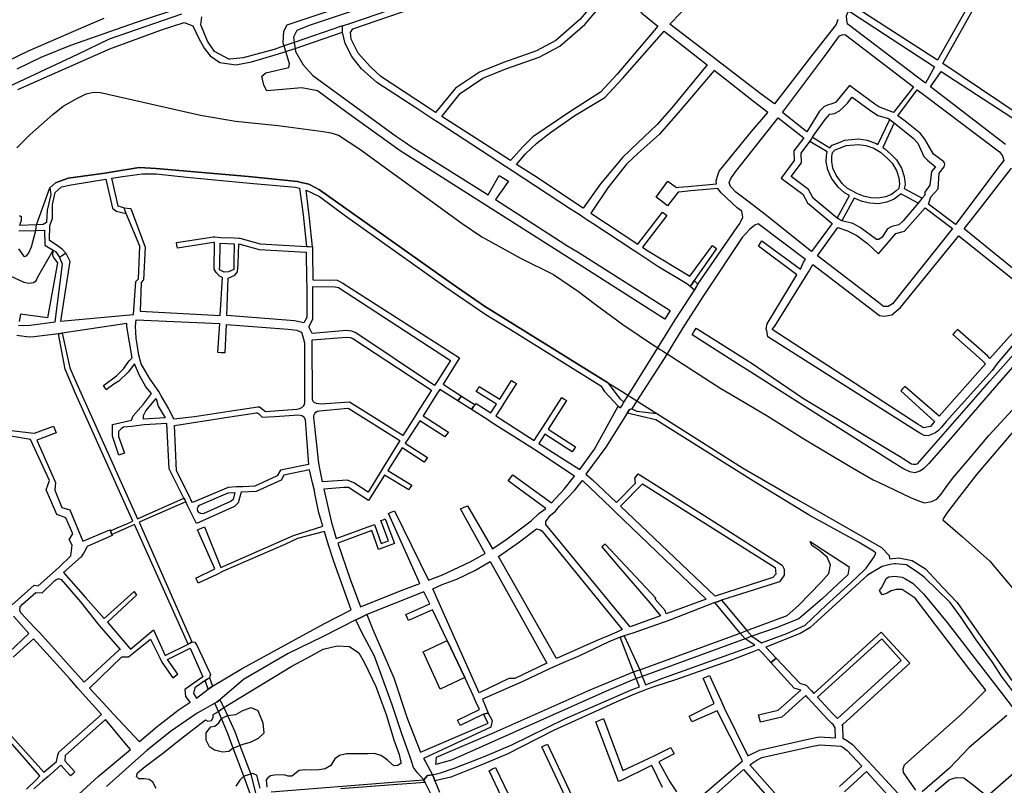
# Model space of a CAD drawing. Header units: metres. Extents: x 89872 to 99175, y 455036 to 468911.
# Tile 183 of 196: x 96017 to 96874, y 464638 to 465304. Entities that reach past the tile are written whole.
import ezdxf

# ---------------------------------------------------------------- set-up
doc = ezdxf.new("R2010")
doc.units = ezdxf.units.M
doc.layers.add('Waterdeel', color=7, linetype='Continuous', true_color=0x00aaff)
doc.layers.add('Wegdeel', color=7, linetype='Continuous', true_color=0x9a9a9a)
doc.layers.add('Wegdeel doorgaand', color=1, linetype='Continuous')

msp = doc.modelspace()

# ---------------------------------------------------------------- linework, layer by layer
at = {"layer": 'Waterdeel', "lineweight": -3}
for p, q in [((96503.21, 465376.83), (96268.82, 465298.53)), ((96249.67, 465299.09), (96369.04, 465339.09)), ((96246.3, 465283.32), (96246.86, 465293.46)), ((96246.86, 465293.46), (96249.67, 465299.09)), ((96258.12, 465294.03), (96255.3, 465288.39)), ((96268.82, 465298.53), (96258.12, 465294.03)), ((96247.12, 465280.68), (96246.3, 465283.32)), ((96255.3, 465288.39), (96255.94, 465283.71)), ((96255.94, 465283.71), (96256.23, 465281.6)), ((96247.71, 465278.79), (96247.12, 465280.68)), ((96248.62, 465275.88), (96247.71, 465278.79)), ((96251.93, 465265.3), (96248.62, 465275.88)), ((96256.23, 465281.6), (96256.64, 465278.61)), ((96256.64, 465278.61), (96256.99, 465276)), ((96256.99, 465276), (96263.75, 465264.17)), ((96251.36, 465261.92), (96251.93, 465265.3)), ((96227.72, 465254.59), (96231.09, 465257.41)), ((96231.09, 465257.41), (96251.36, 465261.92)), ((96263.75, 465264.17), (96272.2, 465255.16)), ((96229.4, 465246.71), (96227.72, 465254.59)), ((96272.2, 465255.16), (96345.04, 465202.08)), ((96232.22, 465241.64), (96229.4, 465246.71)), ((96262.62, 465244.45), (96232.22, 465241.64)), ((96276.14, 465241.64), (96262.62, 465244.45)), ((96301.71, 465222.78), (96276.14, 465241.64)), ((96348.1, 465189.63), (96301.71, 465222.78)), ((96345.04, 465202.08), (96352.61, 465196.85)), ((96352.61, 465196.85), (96357.68, 465193.2)), ((96488.66, 465100.2), (96348.1, 465189.63)), ((96357.68, 465193.2), (96424.74, 465151.27)), ((96424.74, 465151.27), (96434.35, 465168.23)), ((96442.26, 465163.14), (96430.96, 465147.31)), ((96434.35, 465168.23), (96442.26, 465163.14)), ((96430.96, 465147.31), (96481.38, 465114.79)), ((96481.38, 465114.79), (96493.2, 465107.17)), ((96032.92, 465079.93), (96046.03, 465102.66)), ((96046.03, 465102.66), (96045.73, 465098.51)), ((96493.2, 465107.17), (96502.86, 465101.32)), ((96045.73, 465098.51), (96046.97, 465095.97)), ((96046.97, 465095.97), (96049.86, 465092.12)), ((96578.45, 465043.29), (96488.66, 465100.2)), ((96502.86, 465101.32), (96582.97, 465050.64)), ((96049.86, 465092.12), (96041.17, 465044.45)), ((96008.91, 465080.78), (96020.6, 465075.32)), ((96031.45, 465076.52), (96032.92, 465079.93)), ((96020.6, 465075.32), (96024.94, 465074.42)), ((96024.94, 465074.42), (96028.97, 465075.02)), ((96028.97, 465075.02), (96031.45, 465076.52)), ((96017.73, 465047.56), (96016.7, 465041.22)), ((96041.17, 465044.45), (96017.73, 465047.56)), ((96580.61, 465046.81), (96578.45, 465043.29)), ((96582.97, 465050.64), (96580.61, 465046.81)), ((96603.67, 465032.29), (96605.63, 465035.46)), ((96605.63, 465035.46), (96650.31, 465007.13)), ((96861.22, 464989.19), (96905.78, 465040)), ((96910.24, 465035.4), (96870.69, 464990)), ((96602.07, 465029.69), (96603.67, 465032.29)), ((96644.88, 465002.37), (96602.07, 465029.69)), ((96647.61, 465000.62), (96644.88, 465002.37)), ((96649.85, 464999.19), (96647.61, 465000.62)), ((96650.31, 465007.13), (96651.33, 465006.38)), ((96651.33, 465006.38), (96652.71, 465005.88)), ((96652.71, 465005.88), (96698.91, 464974.35)), ((96692.37, 464972.05), (96649.85, 464999.19)), ((96798.09, 464917.54), (96861.22, 464989.19)), ((96870.69, 464990), (96822.43, 464934.27)), ((96698.91, 464974.35), (96780.97, 464924.82)), ((96777.09, 464918.69), (96692.37, 464972.05)), ((96822.43, 464934.27), (96808.05, 464917.66)), ((96780.97, 464924.82), (96783.88, 464923.17)), ((96783.88, 464923.17), (96785.72, 464922.04)), ((96780.01, 464916.85), (96777.09, 464918.69)), ((96781.73, 464915.77), (96780.01, 464916.85)), ((96785.41, 464913.45), (96781.73, 464915.77)), ((96785.72, 464922.04), (96793.02, 464917.54)), ((96793.02, 464917.54), (96794.4, 464917.06)), ((96794.4, 464917.06), (96796.36, 464917.1)), ((96796.36, 464917.1), (96798.09, 464917.54)), ((96808.05, 464917.66), (96803.4, 464913.15)), ((96791.62, 464910.44), (96785.41, 464913.45)), ((96795.96, 464909.54), (96791.62, 464910.44)), ((96800.3, 464911.04), (96795.96, 464909.54)), ((96803.4, 464913.15), (96800.3, 464911.04)), ((96706.22, 464846.54), (96704.64, 464849.74)), ((96704.64, 464849.74), (96738.77, 464827.99)), ((96712.39, 464842.36), (96706.22, 464846.54)), ((96719.49, 464836.28), (96712.39, 464842.36)), ((96722.53, 464829.68), (96719.49, 464836.28)), ((96721.01, 464822.08), (96722.53, 464829.68)), ((96714.42, 464814.47), (96721.01, 464822.08)), ((96737.59, 464820.91), (96715.1, 464800.07)), ((96738.77, 464827.99), (96737.59, 464820.91)), ((96773.11, 464819.25), (96778.29, 464819.87)), ((96778.29, 464819.87), (96784.94, 464818.76)), ((96694.65, 464794.18), (96714.42, 464814.47)), ((96766.82, 464809.51), (96769.29, 464813.95)), ((96769.29, 464813.95), (96771, 464817.59)), ((96771, 464817.59), (96773.11, 464819.25)), ((96784.94, 464818.76), (96787.77, 464817.56)), ((96787.77, 464817.56), (96794.35, 464813.5)), ((96794.35, 464813.5), (96803.41, 464804.26)), ((96765.22, 464807.42), (96766.82, 464809.51)), ((96767.56, 464803.6), (96765.22, 464807.42)), ((96771.75, 464804.83), (96767.56, 464803.6)), ((96775.33, 464807.05), (96771.75, 464804.83)), ((96779.52, 464808.16), (96775.33, 464807.05)), ((96784.7, 464808.16), (96779.52, 464808.16)), ((96796.12, 464800.74), (96784.7, 464808.16)), ((96803.41, 464804.26), (96824, 464779.41)), ((96684.78, 464785.41), (96694.65, 464794.18)), ((96715.1, 464800.07), (96695.01, 464782.57)), ((96843.68, 464738.2), (96796.12, 464800.74)), ((96649.78, 464772.46), (96684.78, 464785.41)), ((96695.01, 464782.57), (96675.29, 464774.68)), ((96824, 464779.41), (96884.67, 464700.96)), ((96556.61, 464738.32), (96643.74, 464770.24)), ((96643.74, 464770.24), (96646.88, 464771.4)), ((96646.88, 464771.4), (96649.78, 464772.46)), ((96675.29, 464774.68), (96654.1, 464767.53)), ((96648.3, 464765.19), (96558.7, 464732.4)), ((96651.86, 464766.63), (96648.3, 464765.19)), ((96654.1, 464767.53), (96651.86, 464766.63)), ((96513.35, 464721.06), (96551.19, 464736.59)), ((96551.19, 464736.59), (96553.83, 464737.44)), ((96553.83, 464737.44), (96556.61, 464738.32)), ((96857.66, 464720.76), (96843.68, 464738.2)), ((96553.4, 464730.68), (96528.63, 464720.45)), ((96556.28, 464731.61), (96553.4, 464730.68)), ((96558.7, 464732.4), (96556.28, 464731.61)), ((96528.63, 464720.45), (96392.62, 464659.85)), ((96429.83, 464683.71), (96513.35, 464721.06)), ((96849.38, 464712.58), (96857.66, 464720.76)), ((96836.75, 464700.1), (96849.38, 464712.58)), ((96786.9, 464655.59), (96836.75, 464700.1)), ((96875.74, 464698.47), (96843.18, 464670.68)), ((96379.69, 464662.34), (96429.83, 464683.71)), ((96843.18, 464670.68), (96826.11, 464652.94)), ((96392.62, 464659.85), (96379.18, 464655.95)), ((96379.18, 464655.95), (96379.39, 464658.51)), ((96379.39, 464658.51), (96379.69, 464662.34)), ((96785.63, 464652.23), (96786.9, 464655.59)), ((96785.9, 464648.96), (96785.63, 464652.23)), ((96791.24, 464641.43), (96785.9, 464648.96)), ((96826.11, 464652.94), (96802.32, 464632.25)), ((96796.78, 464633.6), (96791.24, 464641.43))]:
    msp.add_line(p, q, dxfattribs=at)
for points in [[(96014.65, 465192.01), (96026.3, 465203.66), (96045.92, 465221.1), (96054.86, 465228.34), (96066.89, 465235), (96075.06, 465238.95), (96081.32, 465240.58), (96087.32, 465240.31), (96174.43, 465220.51), (96204.72, 465215.24), (96242.04, 465211.43), (96281.14, 465206.24), (96287.81, 465205.16), (96294.35, 465203.12), (96312.87, 465190.86), (96401.94, 465126.28), (96419.1, 465114.7), (96453.43, 465095.9), (96481.49, 465082), (96503.28, 465067.29), (96517.73, 465056.25), (96541.69, 465038.54), (96556.13, 465029), (96568.58, 465020.65), (96572.26, 465018.26), (96574.4, 465016.87), (96576.23, 465015.68), (96580.32, 465013.03), (96583.6, 465010.89), (96594.3, 465003.92), (96626.95, 464982.95), (96630.58, 464980.81), (96636.11, 464977.55), (96667.81, 464958.84), (96699.41, 464939.22), (96739.45, 464914.97), (96759.72, 464903.58), (96764.67, 464901.17), (96792.04, 464888.01), (96799.83, 464885.02), (96804.32, 464883.52), (96810.3, 464884.72), (96815.09, 464886.81), (96818.68, 464891.01), (96822.92, 464896.92), (96828.56, 464904.78), (96841.8, 464920.27), (96860.29, 464941.9), (96887.52, 464971.54)], [(96016, 465104.29), (96020.3, 465098.28), (96021.4, 465097.73), (96023.1, 465098.15), (96024.71, 465100.17), (96027.46, 465106), (96031.01, 465120.4), (96031.39, 465123.02), (96031.68, 465125.06), (96043.32, 465157.27), (96048.23, 465161.63), (96059.12, 465165.72), (96091.06, 465170.17), (96096.33, 465171.02), (96120.96, 465174.98), (96135.94, 465174.17), (96216.17, 465167.15), (96258.66, 465162.79), (96261.82, 465162.06), (96267.6, 465160.73), (96269.29, 465160.34), (96278, 465155.71), (96393.23, 465073.83), (96421.56, 465054.62), (96529.21, 464987.5), (96542.74, 464979.3), (96546.41, 464976.92), (96548.55, 464975.54), (96553.93, 464972.08), (96558.01, 464969.54), (96571.41, 464961.18), (96646.02, 464913.88), (96692.07, 464887.27), (96716.62, 464873.49), (96766.9, 464844.75), (96773.49, 464837.72), (96773.79, 464834.87), (96781.87, 464835.77), (96793.54, 464833.38), (96805.21, 464826.19), (96820.18, 464809.87), (96832.75, 464796.7), (96847.12, 464776.04), (96880.34, 464729.04)], [(96016.83, 465133.32), (96018.26, 465132.48), (96018.26, 465128.93), (96016.91, 465124.63)], [(96884.83, 464949.69), (96849.81, 464908.37), (96834.83, 464888.98), (96824.37, 464875.44), (96820.78, 464870.2), (96820.18, 464868.7), (96837.24, 464854.03), (96861.18, 464832.77), (96896.21, 464791.16)], [(96135.82, 464635.19), (96132.91, 464640.58), (96129.59, 464643.08), (96125.44, 464643.49), (96120.87, 464643.49), (96118.8, 464645.57), (96119.63, 464648.89), (96126.27, 464654.29), (96141.21, 464665.5), (96156.99, 464678.05), (96178.79, 464694.79), (96180.82, 464693.77), (96183.86, 464694.28), (96185.38, 464696.82), (96185.38, 464699.35), (96189.96, 464702.18), (96191.77, 464703.49), (96194.65, 464705.56), (96253.83, 464741.44), (96270.56, 464750.57), (96281.2, 464756.15), (96293.18, 464759.18), (96304.02, 464758.69), (96312.13, 464753.11), (96317.2, 464744.49), (96326.83, 464723.69), (96335.96, 464699.35), (96342.55, 464677.54), (96347.22, 464664.67), (96348.76, 464657.72), (96348.88, 464657.19), (96345.97, 464655.12), (96342.46, 464654.94), (96337.07, 464659.89), (96334.37, 464661.71), (96331.28, 464663.7), (96325.72, 464665.52), (96319.93, 464665.36), (96310.48, 464665.28), (96301.35, 464665.36), (96295.32, 464663.85), (96291.19, 464660.92), (96287.7, 464655.12), (96282.7, 464652.11), (96277.7, 464651.39), (96271.11, 464651.16), (96265.32, 464651.47), (96260.24, 464650.76), (96257.7, 464648.77), (96253.73, 464645.92), (96250.71, 464645.84), (96247.05, 464647.15), (96238.72, 464646.66), (96235.38, 464646.19), (96232.93, 464644.45), (96231.58, 464642.79), (96232.14, 464636.3)], [(96226.21, 464635.45), (96223.41, 464646.81), (96219.67, 464648.06), (96218.12, 464647.62), (96215.41, 464646.85), (96212.16, 464645.94), (96208.46, 464642.24), (96205.14, 464637.26)]]:
    msp.add_lwpolyline(points, dxfattribs=at)
msp.add_lwpolyline([(96192.72, 464695.97), (96194.53, 464696.88), (96197.79, 464698.52), (96205.16, 464699.35), (96211.24, 464702.9), (96218.34, 464705.44), (96224.3, 464702.95), (96228.48, 464692.25), (96229.49, 464683.12), (96224.42, 464678.56), (96217.6, 464675.05), (96212.2, 464673.8), (96208.54, 464672.55), (96205.27, 464671.15), (96202.87, 464670.13), (96198.91, 464667.16), (96193.52, 464666.74), (96186.46, 464668.41), (96182.31, 464671.31), (96179.3, 464677.04), (96179.3, 464683.63), (96183.36, 464688.7), (96186.9, 464689.21), (96190.45, 464692.25)], close=True, dxfattribs=at)
at = {"layer": 'Wegdeel'}
for p, q in [((96157.9, 465308.43), (96094.95, 465286.56)), ((96140.45, 465294.59), (96160.29, 465301.07)), ((96160.29, 465301.07), (96167.66, 465298.12)), ((96174.79, 465299.09), (96175.42, 465306.01)), ((96095.4, 465278.25), (96140.45, 465294.59)), ((96167.66, 465298.12), (96172.54, 465287.83)), ((96180.42, 465285.01), (96174.79, 465299.09)), ((96297.93, 465298.13), (96255.94, 465283.71)), ((96256.64, 465278.61), (96297.87, 465292.67)), ((96297.87, 465292.67), (96297.9, 465295.38)), ((96297.9, 465295.38), (96297.93, 465298.13)), ((96094.95, 465286.56), (96067.43, 465273.22)), ((96172.54, 465287.83), (96177.61, 465278.82)), ((96186.61, 465276), (96180.42, 465285.01)), ((96255.94, 465283.71), (96247.12, 465280.68)), ((96015.45, 465242.77), (96095.4, 465278.25)), ((96177.61, 465278.82), (96182.67, 465272.06)), ((96199, 465269.24), (96186.61, 465276)), ((96238.41, 465277.69), (96211.39, 465270.37)), ((96218.71, 465266.99), (96242.35, 465273.75)), ((96247.12, 465280.68), (96238.41, 465277.69)), ((96242.35, 465273.75), (96248.62, 465275.88)), ((96248.62, 465275.88), (96256.64, 465278.61)), ((96067.43, 465273.22), (95997.89, 465240.82)), ((96182.67, 465272.06), (96191.12, 465266.42)), ((96191.12, 465266.42), (96199.36, 465265.1)), ((96200.04, 465269.33), (96199, 465269.24)), ((96211.39, 465270.37), (96200.04, 465269.33)), ((96205.2, 465264.17), (96218.71, 465266.99)), ((96199.36, 465265.1), (96205.2, 465264.17)), ((96096.33, 465171.02), (96091.06, 465170.17)), ((96120.96, 465174.98), (96096.33, 465171.02)), ((96135.94, 465174.17), (96120.96, 465174.98)), ((96216.17, 465167.15), (96135.94, 465174.17)), ((96059.12, 465165.72), (96048.23, 465161.63)), ((96091.06, 465170.17), (96059.12, 465165.72)), ((96061.85, 465160), (96091.91, 465164.95)), ((96091.91, 465164.95), (96096.11, 465147.17)), ((96097.16, 465165.81), (96106.52, 465167.35)), ((96101.22, 465148.02), (96097.16, 465165.81)), ((96106.52, 465167.35), (96123.95, 465169.53)), ((96123.95, 465169.53), (96135.94, 465169.53)), ((96135.94, 465169.53), (96162.36, 465166.54)), ((96162.36, 465166.54), (96217.26, 465161.29)), ((96258.66, 465162.79), (96216.17, 465167.15)), ((96261.82, 465162.06), (96258.66, 465162.79)), ((96048.23, 465161.63), (96043.32, 465157.27)), ((96043.32, 465157.27), (96044.32, 465151.43)), ((96047.95, 465153.19), (96053.4, 465158.09)), ((96053.4, 465158.09), (96061.85, 465160)), ((96217.26, 465161.29), (96257.03, 465158.02)), ((96257.03, 465158.02), (96260.65, 465156.99)), ((96260.65, 465156.99), (96263.71, 465133.98)), ((96267.6, 465160.73), (96261.82, 465162.06)), ((96269.35, 465130.91), (96266.36, 465155.36)), ((96266.36, 465155.36), (96278, 465149.85)), ((96269.29, 465160.34), (96267.6, 465160.73)), ((96278, 465155.71), (96269.29, 465160.34)), ((96393.23, 465073.83), (96278, 465155.71)), ((96044.32, 465151.43), (96041.01, 465137.93)), ((96045.5, 465142.83), (96047.95, 465153.19)), ((96096.11, 465147.17), (96097.89, 465139.68)), ((96102.74, 465141.3), (96101.22, 465148.02)), ((96278, 465149.85), (96300.61, 465132.95)), ((96041.01, 465137.93), (96040.27, 465127.14)), ((96045.5, 465130.57), (96045.5, 465142.83)), ((96097.89, 465139.68), (96101.13, 465137.03)), ((96101.13, 465137.03), (96109.67, 465135.06)), ((96107.74, 465140.03), (96102.74, 465141.3)), ((96108.47, 465138.16), (96107.74, 465140.03)), ((96109.67, 465135.06), (96108.47, 465138.16)), ((96043.21, 465124.63), (96045.5, 465130.57)), ((96263.71, 465133.98), (96266.54, 465106.38)), ((96271.81, 465106.07), (96269.35, 465130.91)), ((96300.61, 465132.95), (96386.97, 465071.65)), ((96016.36, 465120.03), (96031.01, 465120.4)), ((96031.68, 465125.06), (96016.91, 465124.63)), ((96031.01, 465120.4), (96038.55, 465120.64)), ((96037.57, 465125.48), (96031.68, 465125.06)), ((96040.27, 465127.14), (96037.57, 465125.48)), ((96038.55, 465120.64), (96038.94, 465107.53)), ((96043.14, 465111.57), (96043.21, 465124.63)), ((96048.78, 465107.76), (96043.14, 465111.57)), ((96038.94, 465107.53), (96046.32, 465103.2)), ((96046.32, 465103.2), (96048.32, 465102.03)), ((96054.14, 465104.13), (96048.78, 465107.76)), ((96057.19, 465100.58), (96054.14, 465104.13)), ((96266.54, 465106.38), (96268.94, 465106.24)), ((96268.94, 465106.24), (96271.81, 465106.07)), ((96048.32, 465102.03), (96051.61, 465096.97)), ((96051.61, 465096.97), (96054.34, 465098.73)), ((96054.34, 465098.73), (96057.19, 465100.58)), ((96386.97, 465071.65), (96422.65, 465047.12)), ((96421.56, 465054.62), (96393.23, 465073.83)), ((96600.41, 465071.49), (96602.13, 465073.98)), ((96604.03, 465068.49), (96600.41, 465071.49)), ((96602.13, 465073.98), (96603.97, 465076.66)), ((96603.97, 465076.66), (96607.03, 465073.73)), ((96605.76, 465071.52), (96604.03, 465068.49)), ((96607.03, 465073.73), (96605.76, 465071.52)), ((96529.21, 464987.5), (96421.56, 465054.62)), ((96422.65, 465047.12), (96447.98, 465031.86)), ((96050.93, 465030.56), (96052.42, 465030.76)), ((96056.7, 464999.65), (96050.93, 465030.56)), ((96052.42, 465030.76), (96053.97, 465030.98)), ((96053.97, 465030.98), (96060.83, 465000.83)), ((96447.98, 465031.86), (96522.52, 464985.24)), ((96065.59, 464978.61), (96056.7, 464999.65)), ((96060.83, 465000.83), (96066.49, 464987.52)), ((96066.49, 464987.52), (96119.6, 464869.47)), ((96522.52, 464985.24), (96525.76, 464980.32)), ((96539.51, 464973.97), (96529.21, 464987.5)), ((96115.53, 464867.67), (96065.59, 464978.61)), ((96398.28, 464972.08), (96400.1, 464974.59)), ((96400.1, 464974.59), (96401.37, 464976.34)), ((96401.37, 464976.34), (96413.22, 464968.61)), ((96525.76, 464980.32), (96537.88, 464967.58)), ((96542.67, 464970.95), (96539.51, 464973.97)), ((96410.01, 464964.78), (96398.28, 464972.08)), ((96411.98, 464967.13), (96410.01, 464964.78)), ((96413.22, 464968.61), (96411.98, 464967.13)), ((96537.88, 464967.58), (96539.68, 464966.15)), ((96539.68, 464966.15), (96540.81, 464967.97)), ((96540.81, 464967.97), (96542.67, 464970.95)), ((96173.57, 464881.61), (96198.37, 464892.14)), ((96198.37, 464892.14), (96204.34, 464892.41)), ((96204.34, 464892.41), (96202.68, 464886.33)), ((96119.6, 464869.47), (96159.85, 464887.62)), ((96161.53, 464884.24), (96121.02, 464866.58)), ((96159.85, 464887.62), (96160.35, 464886.62)), ((96160.35, 464886.62), (96161.53, 464884.24)), ((96171.88, 464878.82), (96172.24, 464880.08)), ((96172.24, 464880.08), (96173.57, 464881.61)), ((96201.02, 464884.88), (96176.76, 464873.97)), ((96202.68, 464886.33), (96201.02, 464884.88)), ((96171.74, 464878.34), (96171.88, 464878.82)), ((96172.03, 464876.55), (96171.74, 464878.34)), ((96173.06, 464875.06), (96172.03, 464876.55)), ((96174.62, 464874.15), (96173.06, 464875.06)), ((96176.76, 464873.97), (96174.62, 464874.15)), ((96102.01, 464861.69), (96110.34, 464865.38)), ((96110.34, 464865.38), (96115.53, 464867.67)), ((96116.87, 464864.68), (96111.66, 464862.38)), ((96163.65, 464760.54), (96116.87, 464864.68)), ((96121.02, 464866.58), (96166.88, 464762.76)), ((96095.96, 464859.02), (96102.01, 464861.69)), ((96096.7, 464857.35), (96095.96, 464859.02)), ((96097.29, 464856.02), (96096.7, 464857.35)), ((96103.34, 464858.7), (96097.29, 464856.02)), ((96111.66, 464862.38), (96103.34, 464858.7)), ((96313.31, 464783.56), (96318.96, 464786.32)), ((96318.96, 464786.32), (96324.3, 464773.39)), ((96309.59, 464781.74), (96313.31, 464783.56)), ((96314.66, 464770.86), (96309.59, 464781.74)), ((96325.82, 464750.07), (96314.66, 464770.86)), ((96324.3, 464773.39), (96342.55, 464731.3)), ((96165.57, 464761.86), (96163.65, 464760.54)), ((96166.88, 464762.76), (96165.57, 464761.86)), ((96368.09, 464753.83), (96389, 464763.69)), ((96389, 464763.69), (96404.23, 464731.72)), ((96383.01, 464721.53), (96368.09, 464753.83)), ((96341.03, 464707.97), (96325.82, 464750.07)), ((96178.5, 464728.94), (96180.28, 464730.07)), ((96181.04, 464721.41), (96178.5, 464728.94)), ((96180.28, 464730.07), (96182.09, 464731.3)), ((96182.09, 464731.3), (96184.87, 464724.06)), ((96342.55, 464731.3), (96354.21, 464696.31)), ((96404.23, 464731.72), (96383.01, 464721.53)), ((96183.42, 464723.06), (96181.04, 464721.41)), ((96184.87, 464724.06), (96183.42, 464723.06)), ((96349.65, 464682.62), (96341.03, 464707.97)), ((96420.59, 464699.76), (96422.78, 464700.27)), ((96422.78, 464700.27), (96424.75, 464700.72)), ((96424.75, 464700.72), (96428.18, 464694.39)), ((96354.21, 464696.31), (96365.79, 464666.81)), ((96365.79, 464666.81), (96424.51, 464691.91)), ((96424.51, 464691.91), (96420.59, 464699.76)), ((96428.18, 464694.39), (96427.1, 464688.59)), ((96427.1, 464688.59), (96368.44, 464661.34)), ((96356.56, 464663.2), (96349.65, 464682.62)), ((96358.29, 464657.97), (96356.56, 464663.2)), ((96359.81, 464653.36), (96358.29, 464657.97)), ((96368.44, 464661.34), (96370.1, 464658.27)), ((96370.1, 464658.27), (96376.23, 464646.91)), ((96363.17, 464648.71), (96359.81, 464653.36)), ((96368.54, 464642.62), (96363.17, 464648.71)), ((96371.86, 464646.39), (96368.54, 464642.62)), ((96376.23, 464646.91), (96371.86, 464646.39))]:
    msp.add_line(p, q, dxfattribs=at)
for points in [[(96378.95, 465222.91), (96372.01, 465227.45), (96331.31, 465254.03), (96322.31, 465262.48), (96311.61, 465274.31), (96305.41, 465286.7), (96304.85, 465292.34), (96306.78, 465295.71), (96369.6, 465317.12), (96518.7, 465366.97), (96524.61, 465349.79), (96535.01, 465335.93), (96527.34, 465329.79), (96521.23, 465323.32), (96504.34, 465303.6), (96483.51, 465285.58), (96466.61, 465276.56), (96437.9, 465266.42), (96417.07, 465257.97), (96396.24, 465243.89)], [(96444.1, 465181.02), (96384.41, 465219.4), (96400.19, 465239.29), (96419.92, 465252.62), (96440.04, 465260.78), (96469.05, 465271.03), (96486.94, 465280.57), (96508.62, 465299.34), (96530.57, 465325.04), (96538.77, 465331.71), (96558.46, 465309.11), (96572.11, 465297.91), (96536.99, 465256.28), (96522.35, 465240.51), (96495.65, 465223.3), (96463.57, 465201.65), (96454.53, 465192.6)], [(96805.18, 465248.22), (96798.12, 465253.59), (96737.77, 465299.5), (96737.14, 465299.8), (96736.59, 465303.39), (96736.4, 465306.87), (96737.47, 465310.21), (96738.82, 465310.91), (96740.27, 465310.09), (96812.81, 465262.45)], [(96507.35, 465139.66), (96464.87, 465167.67), (96449.24, 465177.71), (96457, 465186.79), (96467.07, 465196.19), (96478.97, 465205.39), (96500.07, 465220.21), (96526.13, 465235.85), (96541.45, 465252.35), (96577.9, 465293.5), (96615.19, 465264.19), (96584.29, 465226.99), (96571.66, 465212.33), (96554.71, 465196.5), (96541.72, 465184.06), (96522.5, 465160.88)], [(96701.86, 465206.08), (96680.57, 465222.74), (96717.23, 465271.68), (96730.33, 465289.66), (96733.38, 465290.54), (96735.39, 465290.33), (96794.78, 465245.26), (96777.33, 465222.96), (96764.63, 465227.73), (96760.95, 465229.98), (96738.93, 465246.28), (96726.75, 465231.48), (96722.89, 465229.98), (96720.38, 465229.48), (96716.69, 465227.89), (96713.01, 465224.12)], [(96831.28, 465125.59), (96807.73, 465143.16), (96809.67, 465149.48), (96816.09, 465156.59), (96817, 465170.22), (96821.28, 465175.55), (96821.89, 465177.92), (96820.97, 465180), (96815.17, 465184.44), (96812.11, 465186.52), (96804.47, 465199.55), (96800.5, 465204.89), (96787.36, 465215.26), (96781.01, 465220.05), (96798, 465242.65), (96804.42, 465237.61), (96869.45, 465188.58), (96872.2, 465185.32), (96873.4, 465181.06), (96869.71, 465176.77)], [(96764.59, 465112.51), (96762.59, 465112.51), (96748.18, 465122.99), (96741.77, 465126.48), (96732.26, 465128.68), (96729.59, 465130.26), (96728.13, 465131.12), (96707.4, 465148.43), (96703.38, 465155.99), (96688.37, 465167.19), (96697.22, 465179.02), (96696.97, 465187.49), (96704.55, 465197.56), (96705.81, 465199.65), (96706.8, 465201.3), (96707.9, 465203.12), (96717.71, 465216.92), (96721.81, 465221.54), (96725.9, 465221.94), (96730.4, 465224.32), (96733.9, 465227.55), (96737.19, 465230.92), (96741.44, 465236.17), (96756.32, 465225.11), (96763.53, 465220.3), (96773, 465217.71), (96774.04, 465216.88), (96775.61, 465215.63), (96777.91, 465213.78), (96794.39, 465200.44), (96798.36, 465196.29), (96803.56, 465184.74), (96806.92, 465181.48), (96813.95, 465175.55), (96810.28, 465171.7), (96808.75, 465159.55), (96804.47, 465153.63), (96804.47, 465150.96), (96802.21, 465148.26), (96800.81, 465146.6), (96799.82, 465145.41), (96798.6, 465143.96), (96785.83, 465128.74), (96781.8, 465125.32), (96775.8, 465123.77), (96772.2, 465121.83), (96767.39, 465114.45)], [(96706.01, 465102.04), (96665.62, 465134.3), (96651.58, 465144.96), (96640.07, 465153.71), (96636.12, 465157.93), (96635.47, 465158.62), (96634.43, 465161.94), (96635.62, 465165.52), (96639.92, 465171.35), (96676.89, 465218.14), (96699.15, 465200.91), (96690.52, 465189.57), (96690.77, 465181.06), (96679.43, 465165.9), (96698.41, 465151.72), (96702.35, 465144.33), (96723.92, 465126.33)], [(96719.62, 465188.52), (96704.55, 465197.56), (96705.81, 465199.65), (96706.8, 465201.3), (96721.89, 465192.26), (96724, 465194.37), (96730.79, 465196.98), (96734.79, 465198.8), (96746.84, 465199.83), (96754.27, 465198.77), (96762.23, 465196), (96763.65, 465195.14), (96774.04, 465216.88), (96775.61, 465215.63), (96777.91, 465213.78), (96767.91, 465192.55), (96769.31, 465191.69), (96775.25, 465186.41), (96779.89, 465181.77), (96784.35, 465174.46), (96786.46, 465167.08), (96787.38, 465160.25), (96786.62, 465156.76), (96802.21, 465148.26), (96800.81, 465146.6), (96799.82, 465145.41), (96798.6, 465143.96), (96783.68, 465152.1), (96782.81, 465151.24), (96777.87, 465147.39), (96771.47, 465145.02), (96764.35, 465143.59), (96756.83, 465144.11), (96749.9, 465145.5), (96743.14, 465148.44), (96732.26, 465128.68), (96729.59, 465130.26), (96728.13, 465131.12), (96738.97, 465150.64), (96734.57, 465153.08), (96729.23, 465158.06), (96723.48, 465165.85), (96720.12, 465173.1), (96718.84, 465179.86), (96719.02, 465185.52)], [(96723.9, 465185.96), (96724.32, 465188.05), (96726.04, 465189.77), (96726.62, 465190.35), (96732.6, 465192.65), (96735.98, 465194.19), (96746.72, 465195.11), (96753.16, 465194.19), (96760.22, 465191.74), (96761.62, 465190.88), (96765.9, 465188.28), (96766.51, 465187.9), (96772.03, 465182.99), (96776.17, 465178.85), (96780.01, 465172.56), (96781.85, 465166.12), (96782.62, 465160.44), (96782.32, 465159.1), (96781.85, 465156.91), (96779.33, 465154.48), (96775.56, 465151.54), (96770.19, 465149.54), (96764.05, 465148.32), (96757.45, 465148.78), (96751.31, 465150), (96745.42, 465152.57), (96741.24, 465154.74), (96737.35, 465156.9), (96732.75, 465161.2), (96727.54, 465168.26), (96724.62, 465174.55), (96723.55, 465180.22), (96723.7, 465184.98)], [(96772.65, 465054.27), (96768.47, 465054.27), (96764.19, 465057.78), (96711.18, 465098.1), (96728.81, 465122.88), (96737.37, 465119.89), (96745.38, 465116), (96754.58, 465109.02), (96764.19, 465100.09), (96779.4, 465117.56), (96784.61, 465119.25), (96786.75, 465119.55), (96804.89, 465139.86), (96828.67, 465122.07), (96776.55, 465056.43)], [(96775.71, 465046.98), (96783.23, 465053.19), (96834.06, 465115.51), (96905.48, 465058.6), (96861.2, 465008.97), (96858.99, 465011.35), (96832.82, 465034.18), (96830.94, 465032.09), (96828.92, 465029.85), (96854.53, 465007.3), (96857.26, 465004.41), (96816.95, 464958.8), (96787.13, 464984.69), (96785, 464982.49), (96783.55, 464980.99), (96812.89, 464954.24), (96809.4, 464949.89), (96803.34, 464948.83), (96800.89, 464950.38), (96798.73, 464951.74), (96671.68, 465034.08), (96673.9, 465037.04), (96700.77, 465079.98), (96703.57, 465084.69), (96706.99, 465090.58), (96765.13, 465046.44), (96769.59, 465045.9)], [(96194.88, 465084.08), (96190.84, 465086.07), (96191.27, 465090.18), (96191.53, 465109.36), (96203.64, 465108.82), (96203.3, 465092.55), (96203.49, 465086.24), (96198.68, 465084.25)], [(96264.34, 465040.04), (96256.23, 465041.74), (96197.28, 465046.36), (96198.49, 465078.76), (96204.32, 465081.41), (96206.62, 465084.36), (96207.14, 465091.21), (96207.84, 465108.64), (96225.44, 465103.8), (96266.35, 465101.42), (96266.7, 465077.28), (96266.95, 465071.52), (96266.75, 465044.58)], [(96301.48, 465033.28), (96271.64, 465030.58), (96268.74, 465036.61), (96272.25, 465043.23), (96272.22, 465071.52), (96291.35, 465071.15), (96294.3, 465070.78), (96391.92, 465007.12), (96380.78, 464989.81), (96378.06, 464985.59), (96309.45, 465031.32), (96306.02, 465032.67)], [(96151.16, 464956.14), (96146.73, 464965.09), (96140.2, 464976.61), (96138.11, 464980.3), (96136.71, 464982.32), (96130, 464991.97), (96122.83, 465004.4), (96120.79, 465011.96), (96118.37, 465026.74), (96117.76, 465037.15), (96118.49, 465042.69), (96190.85, 465039.27), (96189.26, 465014.37), (96192.37, 465014.26), (96195.76, 465014.13), (96197.04, 465038.42), (96250.66, 465034.57), (96258.26, 465033.55), (96258.77, 465033.33), (96262.32, 465031.75), (96263.34, 465028.12), (96264.93, 465022.48), (96264.89, 465021.61), (96264.84, 464970.42), (96264.56, 464968.96), (96263.76, 464967.45), (96262.29, 464966.17), (96260.45, 464965.23), (96258.14, 464964.61), (96230.94, 464962.75), (96225.71, 464966.71), (96224.37, 464966.78), (96199.37, 464963.04), (96169.22, 464958.32)], [(96350.47, 464942.05), (96303.96, 464971.03), (96279, 464969.33), (96277.01, 464969.43), (96275.22, 464969.85), (96273.29, 464970.8), (96272.49, 464971.74), (96271.87, 464973.2), (96271.4, 465025.1), (96301.3, 465027.62), (96304.59, 465027.18), (96306.87, 465026.28), (96375.39, 464981.59), (96363.24, 464962.31), (96360.49, 464957.95)], [(96124.72, 464956.32), (96124.72, 464959.47), (96126.79, 464963.48), (96135.74, 464974.09), (96137.42, 464967.48), (96143.79, 464957.49)], [(96320.19, 464892.86), (96307.9, 464900.77), (96302.32, 464903.3), (96280.55, 464901.74), (96278.25, 464913.32), (96277.33, 464918.1), (96272.84, 464957.65), (96272.98, 464959.44), (96273.76, 464961.31), (96274.84, 464962.4), (96276.12, 464963.1), (96277.91, 464963.53), (96302.49, 464965.84), (96303.39, 464965.65), (96347.8, 464937.69), (96345.51, 464933.97), (96333.3, 464914.14), (96330.75, 464910)], [(96167.32, 464883.79), (96166.1, 464886.24), (96164.39, 464889.68), (96153.56, 464911.44), (96151.76, 464950.64), (96199.84, 464958.28), (96223.02, 464961.77), (96223.9, 464961.63), (96224.8, 464961.3), (96227.9, 464957.94), (96239.08, 464958.61), (96259.79, 464959.9), (96262.48, 464959.38), (96264.13, 464958.43), (96265.46, 464956.03), (96266.46, 464939.71), (96268.22, 464916.89), (96243.84, 464911.82), (96241.02, 464906.92), (96221.59, 464898.02), (96211.13, 464897.54), (96205.67, 464897.29), (96198.34, 464896.96)], [(96548.19, 464775.72), (96474.81, 464864.73), (96474.81, 464867.34), (96478.46, 464872.49), (96483.24, 464876.34), (96486.83, 464880.46), (96499.66, 464894.15), (96506.76, 464902.98), (96531.66, 464879.02), (96535.11, 464875.71), (96614.21, 464799.61), (96579.62, 464787.09), (96578.56, 464789.88), (96569.96, 464799.8), (96570.62, 464800.47), (96526.45, 464847.62), (96525.04, 464846.3), (96523.46, 464845.16), (96537.99, 464828.16), (96565.23, 464796.6), (96574.67, 464785.3)], [(96622.05, 464802.45), (96539.7, 464880.48), (96558.93, 464900.1), (96674.36, 464827.28), (96674.88, 464821.57), (96672.4, 464818.49)], [(96176.76, 464873.97), (96174.62, 464874.15), (96173.06, 464875.06), (96172.03, 464876.55), (96171.74, 464878.34), (96171.88, 464878.82), (96172.24, 464880.08), (96173.57, 464881.61), (96198.37, 464892.14), (96204.34, 464892.41), (96202.68, 464886.33), (96201.02, 464884.88)], [(96484.05, 464748.12), (96433.57, 464836.87), (96452.01, 464849.46), (96466.78, 464860.88), (96469.89, 464860.15), (96471.46, 464859.28), (96541.22, 464773.49), (96536.68, 464771.04), (96528.49, 464767.48), (96518.55, 464763.56)], [(96416.82, 464718.38), (96383.32, 464793.67), (96380.98, 464798.93), (96376.6, 464808.82), (96384.7, 464812.52), (96397.34, 464817.17), (96412.96, 464824.81), (96426.49, 464832.41), (96475.8, 464744.18), (96447.75, 464730.79), (96442.68, 464730.79)], [(96073.09, 464727.51), (96034.58, 464770.36), (96030, 464775.09), (96018.08, 464787.88), (96017.27, 464790), (96017.54, 464793.18), (96019.55, 464795.49), (96031.23, 464805.66), (96036.5, 464805.15), (96046.93, 464815.02), (96047.48, 464815.54), (96048.73, 464816.73), (96050.14, 464817.38), (96051.09, 464817.43), (96051.77, 464817.46), (96053.24, 464816.85), (96070.05, 464797.46), (96085.16, 464778.16), (96088.01, 464774.89), (96104.55, 464755.87), (96103.68, 464755.61)], [(96121.2, 464675.63), (96098.75, 464699.84), (96093.29, 464705.73), (96077.74, 464722.49), (96106.07, 464749.62), (96111.62, 464749.56), (96115.97, 464753.02), (96130.76, 464765.09), (96138.95, 464748.8), (96140.82, 464745.09), (96150.4, 464731.43), (96152.58, 464733.02), (96154.69, 464734.57), (96145.61, 464747.42), (96165.45, 464757.06), (96176.51, 464732.34), (96160.8, 464721.16), (96161.3, 464715.07), (96165.29, 464709.94), (96154.97, 464702.9), (96136.75, 464688.75)], [(96728.42, 464696.07), (96724.47, 464699.92), (96711.09, 464714.4), (96767.21, 464765.3), (96784.08, 464746.53)]]:
    msp.add_lwpolyline(points, close=True, dxfattribs=at)
for points in [[(96848.21, 465326.59), (96815.48, 465268.47), (96742.99, 465314.92)], [(96016.18, 465038.06), (96020.79, 465037.69), (96026.32, 465038.02), (96047.91, 465040.9), (96054.4, 465090.96), (96051.61, 465096.97), (96054.34, 465098.73), (96057.19, 465100.58), (96060.6, 465093.66), (96052.51, 465041.39), (96116.14, 465047.29), (96118.27, 465076.05), (96120.41, 465078.19), (96121.56, 465106.62), (96109.67, 465135.06), (96108.47, 465138.16), (96107.74, 465140.03), (96113.76, 465139.37), (96126.32, 465105.79), (96124.68, 465077.36), (96122.71, 465075.06), (96121.89, 465050.09), (96191.39, 465046.36), (96193.57, 465079.31), (96190.84, 465080.67), (96187.99, 465083.69), (96186.28, 465086.59), (96186.69, 465109.79), (96185.83, 465109.88), (96154.43, 465104.9), (96153.93, 465107.43), (96153.47, 465109.77), (96185.66, 465114.87), (96186.78, 465114.77), (96191.69, 465114.32), (96203.74, 465113.78), (96208.04, 465113.59), (96208.54, 465113.57), (96226.25, 465108.73), (96266.54, 465106.38), (96268.94, 465106.24), (96271.81, 465106.07), (96271.85, 465100.99), (96272.1, 465077.4), (96293.32, 465077.03), (96298.35, 465074.46), (96399.78, 465009.58), (96385.47, 464986.71), (96401.37, 464976.34), (96400.1, 464974.59), (96398.28, 464972.08), (96382.48, 464981.91), (96380.02, 464978.23), (96367.96, 464959.27), (96390.07, 464945.02), (96388.73, 464943.12), (96387.08, 464940.8), (96365.19, 464954.92), (96355.13, 464939.11), (96352.32, 464935.26), (96371.73, 464922.89), (96370.32, 464920.83), (96368.96, 464918.86), (96349.74, 464931.24), (96337.23, 464911.73), (96358.33, 464898.78), (96356.91, 464896.72), (96355.57, 464894.76), (96334.6, 464907.63), (96320.47, 464885.59), (96303.19, 464896.93), (96298.94, 464896.85), (96281.6, 464895.24), (96288.47, 464866.41), (96290.19, 464860.52), (96292.45, 464852.4), (96325.78, 464864.6), (96331.68, 464848.08), (96338.04, 464850.49), (96331.36, 464868.01), (96333.35, 464868.77), (96335.14, 464869.45), (96343.26, 464848.15), (96329.26, 464842.82), (96323.34, 464859.4), (96293.76, 464848.56), (96304.48, 464817.05), (96313.48, 464793.06), (96348.91, 464807.22), (96365.26, 464813.4), (96337.82, 464874.28), (96340.26, 464875.36), (96343.15, 464876.65), (96372.7, 464816.13), (96385.04, 464820.77), (96409.11, 464832.14), (96422.18, 464839.43), (96400.6, 464878.37), (96403.14, 464879.43), (96406.68, 464880.91), (96428.55, 464843.6), (96441.28, 464852.28), (96456.18, 464863.38), (96462.03, 464867.94), (96468.59, 464874.14), (96474.69, 464878.66), (96442.17, 464902.71), (96444.07, 464905.18), (96446.15, 464907.86), (96479.7, 464883.39), (96490.73, 464895.27), (96499.65, 464906.6), (96465.12, 464929.48), (96461.08, 464932.06), (96427.69, 464953.45), (96423.52, 464956.12), (96410.01, 464964.78), (96411.98, 464967.13), (96413.22, 464968.61), (96414.3, 464969.9), (96427.1, 464961.71), (96431.99, 464969.34), (96414.24, 464980.35), (96415.54, 464982.46), (96416.85, 464984.57), (96434.67, 464973.52), (96445.08, 464989.78), (96447.17, 464988.45), (96449.25, 464987.11), (96438.88, 464970.91), (96436.2, 464966.73), (96431.27, 464959.04), (96464.7, 464937.68), (96469.96, 464945.84), (96472.73, 464950.14), (96488.75, 464974.98), (96490.76, 464973.68), (96492.78, 464972.39), (96476.75, 464947.53), (96500.56, 464932.05), (96499.17, 464929.9), (96497.77, 464927.76), (96473.98, 464943.22), (96468.74, 464935.09), (96504.39, 464912.38), (96517.14, 464930.11), (96532.68, 464958.68), (96537.88, 464967.58), (96539.68, 464966.15), (96540.81, 464967.97), (96542.67, 464970.95), (96546.41, 464976.92), (96572.26, 465018.26), (96575.47, 465023.39), (96576.62, 465025.24), (96587.26, 465042.63), (96604.03, 465068.49), (96605.76, 465071.52), (96607.03, 465073.73), (96641.32, 465123.23), (96643.7, 465126.48), (96646.1, 465131.92), (96645.29, 465137.05), (96641.3, 465140.07), (96627.29, 465152.88), (96624.46, 465156.85), (96600.94, 465154.66), (96590.54, 465153.7), (96589.83, 465153.63), (96580.78, 465141.83), (96574.35, 465146.59), (96570.73, 465149.27), (96581.08, 465163.15), (96588.49, 465157.68), (96590.65, 465157.88), (96598.38, 465158.6), (96623.25, 465160.9), (96622.89, 465163.36), (96624.09, 465167.63), (96625.69, 465171.9), (96653.88, 465206.46), (96668.06, 465222.98), (96655.47, 465232.5), (96621.18, 465259.43), (96589.92, 465222.49), (96573.36, 465203.85), (96555.28, 465187.45), (96545.11, 465177.84), (96528.72, 465157.49), (96514.09, 465135.22), (96554.9, 465108.31), (96576.41, 465136.18), (96578.26, 465134.75), (96580.11, 465133.32), (96558.82, 465105.72), (96562.62, 465103.22), (96600.01, 465080.46), (96619.7, 465107.18), (96621.4, 465106.02), (96623.29, 465104.73), (96603.97, 465076.66), (96602.13, 465073.98), (96600.41, 465071.49), (96597.6, 465073.82), (96572.26, 465089.11), (96554.82, 465100.54), (96550.89, 465103.11), (96516.07, 465125.93), (96510.43, 465129.63), (96508.63, 465130.81), (96503.68, 465134.06), (96496.33, 465138.87), (96445.59, 465172.11), (96440.46, 465175.45), (96381.02, 465214.22), (96375.59, 465217.76), (96368.59, 465222.33), (96361.74, 465226.79), (96327.93, 465248.96), (96314.42, 465260.79), (96305.98, 465271.49), (96300.35, 465282.76), (96297.87, 465292.67), (96297.9, 465295.38), (96297.93, 465298.13), (96305.26, 465300.64), (96371.29, 465323.32)], [(96728.96, 465303.61), (96727.52, 465299.5), (96707.11, 465273.53), (96673.66, 465230.26), (96662.22, 465238.94), (96627.01, 465265.88), (96620.56, 465270.79), (96582.81, 465299.64), (96601.96, 465319.28)], [(96902.46, 465210.15), (96820.12, 465265.35), (96852.49, 465323.09)], [(96874.73, 465195.08), (96809.33, 465245.06), (96818.77, 465258.56), (96904.15, 465202.83)], [(96910.01, 465063.74), (96838.87, 465121.68), (96850.53, 465136.87), (96879.97, 465174.33)], [(96909.51, 465054.19), (96867.49, 465004.53), (96863.05, 464998.49), (96822.99, 464954.24), (96818.91, 464949.21), (96816.53, 464946.37), (96813.38, 464943.99), (96807.3, 464941.79), (96804.04, 464942.02), (96800.31, 464944.01), (96797.87, 464945.45), (96795.51, 464946.84), (96667.98, 465027.92), (96667.51, 465030.92), (96667.32, 465032.16), (96667.12, 465032.82), (96666.52, 465034.88), (96667.32, 465039.15), (96693.25, 465081.66), (96659.8, 465106.52), (96661.37, 465108.96), (96662.84, 465111.25), (96696.24, 465086.65), (96698.94, 465092.71), (96700.71, 465095.14), (96659.6, 465126.21), (96656.51, 465124.93), (96652.11, 465121.05), (96645.7, 465114.06), (96615.05, 465068.25), (96611.83, 465063.27), (96595.58, 465037.86), (96585.18, 465021.58), (96583.44, 465018.52), (96580.32, 465013.03), (96553.93, 464972.08), (96549.61, 464965.09), (96547.65, 464964.56), (96545.66, 464961.4), (96540.74, 464953.62), (96526.98, 464932.03), (96509.74, 464908.29), (96515.18, 464903.73), (96536.23, 464883.77), (96552.87, 464900.68), (96552.38, 464904.9), (96555, 464908.71), (96618.55, 464868.62), (96680.32, 464829.29), (96682.27, 464825.74), (96682.07, 464820.71), (96678.11, 464814.95), (96627.62, 464798.9), (96623.89, 464797.54), (96621.75, 464796.76), (96581.87, 464781.22), (96576.97, 464779.5), (96550.58, 464770.24), (96543.06, 464767.97), (96541.27, 464767.32), (96539.38, 464766.62), (96529.69, 464762.7), (96504.02, 464750.57), (96486.39, 464742.81), (96478.15, 464739.17), (96454.85, 464728.26), (96419.84, 464712.74), (96422.41, 464706.43), (96424.75, 464700.72), (96422.78, 464700.27), (96420.59, 464699.76), (96400.29, 464689.91), (96399.18, 464692.21), (96398.02, 464694.58), (96417.2, 464703.79), (96413.95, 464710.41), (96411.74, 464715.96), (96404.23, 464731.72), (96389, 464763.69), (96376.23, 464790.5), (96355.35, 464781.16), (96354.1, 464783.94), (96352.98, 464786.41), (96373.76, 464795.7), (96368.82, 464806.07), (96318.96, 464786.32), (96313.31, 464783.56), (96309.59, 464781.74), (96281.2, 464767.31), (96250.79, 464752.6), (96211.75, 464729.78), (96191.18, 464712.23), (96188.82, 464710.55), (96186.95, 464709.22), (96176.68, 464703.54), (96171.61, 464700.63), (96148.38, 464684.65), (96127.76, 464668.26), (96120.22, 464661.55), (96092.59, 464636.98)], [(96009.58, 464946.3), (96027.06, 464944.33), (96029.95, 464944.01), (96046.49, 464950.02), (96047.6, 464947.3), (96048.85, 464944.29), (96032.02, 464937.99), (96048.26, 464901.06), (96047.57, 464894.58), (96053.88, 464879.54), (96060.66, 464877.55), (96071.88, 464850.06), (96095.42, 464860.12), (96095.96, 464859.02), (96096.7, 464857.35), (96097.29, 464856.02), (96097.68, 464855.1), (96075.7, 464845.46), (96073.22, 464840.48), (96070.58, 464836.54), (96055.18, 464823.05), (96074.47, 464801.2), (96090.62, 464782.9), (96116.7, 464806.49), (96117.68, 464804.91), (96118.65, 464803.29), (96093.38, 464779.69), (96113.59, 464756.19), (96133.48, 464773.13), (96143.65, 464750.73), (96163.65, 464760.54), (96165.57, 464761.86), (96166.88, 464762.76), (96169.41, 464762.24), (96171.58, 464759.14), (96181.65, 464737.51), (96182.99, 464734.63), (96182.09, 464731.3), (96180.28, 464730.07), (96178.5, 464728.94), (96169.41, 464722.68), (96168.4, 464717.61), (96170.95, 464713.79), (96181.04, 464721.41), (96183.42, 464723.06), (96184.87, 464724.06), (96210.73, 464739.41), (96282.22, 464778.46), (96305.42, 464790.34), (96290.26, 464832.54), (96286.15, 464845.78), (96284.95, 464849.65), (96282.22, 464858.44), (96258.67, 464852.55), (96247.76, 464847.4), (96194.19, 464823.97), (96188.63, 464821.24), (96172.3, 464813.64), (96171.36, 464815.79), (96170.34, 464818.11), (96186.8, 464825.99), (96171.7, 464860.11), (96175.29, 464861.61), (96177.78, 464862.65), (96192.1, 464827.28), (96255.26, 464855.12), (96280.75, 464863.34), (96277.43, 464874.77), (96273.88, 464891.51), (96273.45, 464894.22), (96271.94, 464900.99), (96269.07, 464912.05), (96246.88, 464907.44), (96244.43, 464903.17), (96222.75, 464893.24), (96209.8, 464892.65), (96207.29, 464883.44), (96203.86, 464880.45), (96170.82, 464865.58), (96165.95, 464875.37), (96163.12, 464881.05), (96161.53, 464884.24), (96160.35, 464886.62), (96159.85, 464887.62), (96147.12, 464913.18), (96145.1, 464952.57), (96125.31, 464951.22), (96114.31, 464949.96), (96107.3, 464949.16), (96105.24, 464947.73), (96103.17, 464945.44), (96103.17, 464941.15), (96108.19, 464926.54), (96105.78, 464925.67), (96103.47, 464924.83), (96097.95, 464941.35), (96097.95, 464951.65), (96114.38, 464955.36), (96115.87, 464959.18), (96124.72, 464969.2), (96131.79, 464978.48), (96126.87, 464984.23), (96121.28, 464994.09), (96116.85, 465004.28), (96111.45, 464997.22), (96103.29, 464989.3), (96099.04, 464986.67), (96092.25, 464981.8), (96091.05, 464983.68), (96089.89, 464985.52), (96101.44, 464993.98), (96107.37, 465000.1), (96112.2, 465006.93), (96114.87, 465009.66), (96110.34, 465036.79), (96110.34, 465039.31), (96053.97, 465030.98), (96052.42, 465030.76), (96050.93, 465030.56), (96029.62, 465027.77), (96025.32, 465027.64), (96014.71, 465028.99)], [(96885.21, 464714.19), (96871.21, 464732.86), (96863.53, 464744.95), (96849.25, 464764.44), (96836.08, 464783.66), (96826.47, 464796.7), (96804.02, 464818.86), (96798.33, 464823.05), (96788.45, 464829.64), (96779.1, 464830.44), (96777.98, 464830.53), (96775.72, 464830.11), (96773.19, 464829.64), (96767.5, 464828.14), (96757.54, 464822.38), (96754.33, 464820.35), (96710.93, 464780.53), (96704.35, 464774.84), (96695.97, 464769.76), (96666.07, 464758), (96675.16, 464748.33), (96673.19, 464746.76), (96670.68, 464744.75), (96663.9, 464752.24), (96660.15, 464756.07), (96653, 464753.03), (96634.61, 464746.11), (96586.72, 464729.34), (96569.65, 464723.95), (96562.98, 464721.37), (96558.51, 464719.64), (96557.75, 464719.35), (96549.9, 464716.32), (96539.72, 464711.82), (96481.36, 464685.48), (96441.25, 464665.12), (96418.2, 464655.54), (96392.16, 464645.06), (96378.29, 464641.83), (96377.26, 464644.37), (96376.23, 464646.91), (96383.18, 464648.65), (96396.05, 464653.14), (96422.09, 464663.17), (96445.14, 464673.05), (96491.24, 464695.81), (96549.9, 464721.1), (96556.17, 464723.44), (96554.63, 464727.74), (96553.4, 464730.68), (96551.19, 464736.59), (96539.38, 464766.62), (96541.27, 464767.32), (96543.06, 464767.97), (96556.61, 464738.32), (96558.7, 464732.4), (96559.79, 464729.85), (96561.42, 464725.39), (96575.64, 464730.68), (96656.68, 464759.75), (96648.3, 464765.19), (96643.74, 464770.24), (96621.75, 464796.76), (96623.89, 464797.54), (96627.62, 464798.9), (96649.78, 464772.46), (96654.1, 464767.53), (96662.47, 464761.82), (96684.59, 464769.76), (96700.46, 464777.24), (96718.71, 464794.6), (96740.26, 464814.07), (96751.98, 464825.25), (96753.43, 464826.64), (96760.32, 464836.52), (96761.82, 464839.81), (96760.02, 464841.61), (96746.85, 464849.4), (96704.05, 464872.9), (96655.56, 464902.24), (96570.4, 464955.56), (96545.66, 464961.4), (96547.65, 464964.56), (96549.61, 464965.09), (96554.01, 464963.29), (96571.41, 464961.18), (96646.02, 464913.88), (96692.07, 464887.27), (96716.62, 464873.49), (96766.9, 464844.75), (96773.49, 464837.72), (96773.79, 464834.87), (96781.87, 464835.77), (96793.54, 464833.38), (96805.21, 464826.19), (96820.18, 464809.87), (96832.75, 464796.7), (96847.12, 464776.04), (96880.34, 464729.04)], [(96010.51, 464794.81), (96029.69, 464811.92), (96033.25, 464811.4), (96046.03, 464822.75), (96051.37, 464827.5), (96061.44, 464837.56), (96062.65, 464846.59), (96060.21, 464851.62), (96063.35, 464856.48), (96057.2, 464870.47), (96049.38, 464873.46), (96039.99, 464894.76), (96042.94, 464902.78), (96026.41, 464938.57), (96009.28, 464941.43)], [(96007.94, 464753.55), (96025.16, 464769.93), (96011.75, 464784.91)], [(96601.03, 464620.55), (96645.92, 464659.09), (96623.73, 464702.57), (96601.79, 464693.19), (96600.98, 464694.98), (96599.58, 464698.13), (96621.14, 464708.98), (96611.65, 464730.92), (96614.66, 464732.21), (96617.16, 464733.28), (96626.94, 464712.06), (96630.02, 464705.4), (96650.48, 464663.53), (96660.59, 464668.55), (96704.22, 464678.41), (96712.6, 464680.14), (96726.83, 464679.15), (96726.53, 464687.23), (96726.51, 464687.78), (96724.66, 464690.74), (96723.64, 464691.74), (96719.86, 464695.42), (96706.32, 464710.07), (96703.12, 464713.54), (96700.99, 464715.85), (96680.01, 464697.26), (96661.64, 464692.9), (96660.72, 464696.02), (96659.79, 464699.18), (96677.05, 464703.25), (96696.61, 464720.59), (96690.85, 464722.46), (96670.68, 464744.75), (96673.19, 464746.76), (96675.16, 464748.33), (96695.69, 464726.85), (96701.43, 464724.86), (96705.8, 464720.12), (96707.89, 464717.87), (96766.62, 464771.16), (96791.42, 464744.04), (96739.32, 464696.4), (96733.6, 464691.16), (96732.41, 464690.5), (96732.88, 464689.74), (96733.29, 464678.7), (96733.79, 464678.66), (96737.25, 464676.69), (96741.68, 464673.48), (96754.88, 464659.23), (96759.16, 464654.62), (96781.04, 464631)], [(95992.29, 464699.96), (96038.15, 464649.4), (96049.04, 464658.71), (96050.17, 464664.16), (96051.23, 464666.73), (96088.18, 464699.47), (96071.94, 464717.5), (96067.48, 464722.7), (96060.8, 464730.47), (96029.09, 464765.15), (96011.54, 464749.35)], [(96218.02, 464629.85), (96212.16, 464645.94), (96202.87, 464670.13), (96198.57, 464682.11), (96192.72, 464695.97), (96189.96, 464702.18), (96186.95, 464709.22), (96188.82, 464710.55), (96191.18, 464712.23), (96194.65, 464705.56), (96197.79, 464698.52), (96204.14, 464684.65), (96208.54, 464672.55), (96218.12, 464647.62), (96222.17, 464631.11)], [(96023.1, 464634.63), (96031.14, 464642.5), (96034.74, 464646.03), (95988.77, 464698.25)], [(96047.46, 464610.86), (96078.8, 464639.51), (96085.45, 464645.45), (96113.49, 464669.12), (96108.49, 464674.94), (96091.62, 464695.03), (96056.63, 464663.84), (96056.45, 464659.29), (96065.11, 464649.54), (96062.9, 464647.45), (96061.4, 464646.04), (96053.02, 464655.56), (96041.85, 464645.59), (96037, 464641.57), (96029.45, 464634.76)], [(96576.38, 464636.04), (96567.16, 464655.26), (96564.88, 464654.15), (96540.29, 464642.22), (96538.17, 464641.16), (96518.25, 464692.99), (96521.1, 464694.22), (96525.12, 464695.95), (96541.71, 464650.77), (96564.02, 464661.16), (96570.18, 464664.02), (96583.54, 464670.64), (96585, 464667.78), (96586.37, 464665.13), (96573.22, 464658.37), (96582.56, 464641.03), (96588.62, 464632.24)], [(96492.26, 464626.92), (96471.2, 464671.45), (96473.69, 464672.59), (96476.22, 464673.74), (96499.84, 464623.81)], [(96702.51, 464598.89), (96652.41, 464655.62), (96658.49, 464659.89), (96662.87, 464661.97), (96705.68, 464671.65), (96713.06, 464673.17), (96727.09, 464672.19), (96731.73, 464671.86), (96733.58, 464670.8), (96737.06, 464668.28), (96749.62, 464654.44), (96730.42, 464636.97)], [(96813.6, 464632.49), (96825.57, 464642.67), (96828.93, 464643.74), (96832.15, 464644.76), (96838.44, 464644.46), (96846.82, 464638.17), (96858.85, 464628.49), (96893.51, 464658.95)], [(96446.88, 464605.16), (96425.54, 464650.55), (96428.5, 464652.11), (96430.9, 464653.38), (96452.84, 464608.19)], [(96605.1, 464614.63), (96646.65, 464651.62), (96697.29, 464594.28)], [(96734.65, 464632.32), (96753.84, 464649.78), (96782.33, 464618.39)], [(96235.81, 464632.21), (96345.25, 464641.01), (96368.54, 464642.62), (96369.07, 464641.53), (96369.8, 464640.27), (96345.75, 464638.51), (96296.08, 464634.88)], [(96376.98, 464625.9), (96369.8, 464640.27), (96369.07, 464641.53), (96368.54, 464642.62), (96371.86, 464646.39), (96376.23, 464646.91), (96377.26, 464644.37), (96378.29, 464641.83), (96382.32, 464631.89)]]:
    msp.add_lwpolyline(points, dxfattribs=at)
at = {"layer": 'Wegdeel doorgaand'}
for points in [[(96014.82, 465260.71), (96035.66, 465271.02), (96061.66, 465281.32), (96118.57, 465301.44), (96274.66, 465353.29)], [(95996.4, 465262.87), (96024.65, 465276.34), (96075.06, 465298.08), (96090.71, 465305)]]:
    msp.add_lwpolyline(points, dxfattribs=at)

doc.saveas('drawing.dxf')
